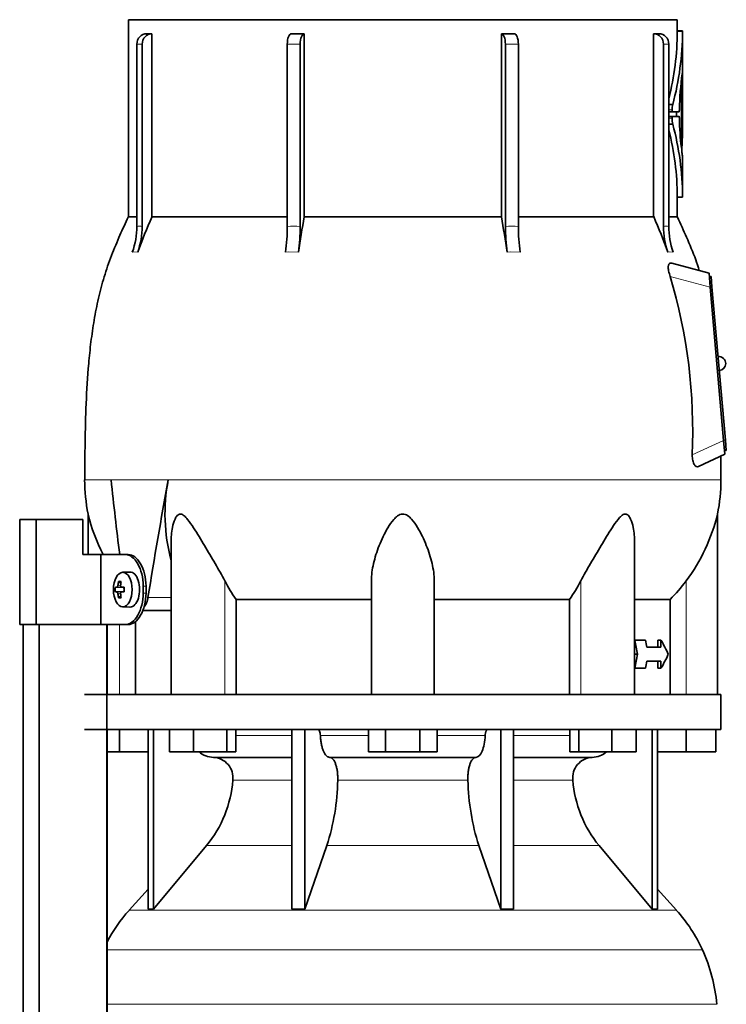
# Model space of a CAD drawing. Header units: millimetres. Extents: x 166 to 773, y -4101 to 2521.
# Tile 29 of 30: x 506 to 708, y 1899 to 2180. Entities that reach past the tile are written whole.
import ezdxf

# ---------------------------------------------------------------- set-up
doc = ezdxf.new("R2010")
doc.units = ezdxf.units.MM
for name, color, linetype in [('LOW_134-20', 7, 'Continuous'), ('M5X8_UNI7687', 7, 'Continuous'), ('VSI134_DIFFUSORE', 7, 'Continuous'), ('VSI134_TERMINALE', 7, 'Continuous'), ('VSI134_TESTATA', 7, 'Continuous')]:
    doc.layers.add(name, color=color, linetype=linetype)

# ---------------------------------------------------------------- blocks, each defined once
blk = doc.blocks.new('SE3')
at = {"layer": 'LOW_134-20', "color": 7, "linetype": 'Continuous', "lineweight": 35}
for p, q in [((507.09, -909.32), (507.09, 2007.18)), ((511.64, -909.32), (511.64, 2007.18)), ((531.03, 2007.18), (531.03, -909.32)), ((531.1, 2007.18), (531.1, 1987.18)), ((531.1, 1977.18), (531.1, 1842.18))]:
    blk.add_line(p, q, dxfattribs=at)
at = {"layer": 'M5X8_UNI7687', "color": 7, "linetype": 'Continuous', "lineweight": 35}
for p, q in [((537.61, 2022.18), (535.52, 2022.11)), ((534.35, 2019.52), (535.02, 2018.98)), ((533.46, 2017.88), (535.68, 2017.72)), ((533.46, 2016.49), (535.68, 2016.65)), ((535.2, 2017.89), (536, 2017.81)), ((536, 2016.56), (535.2, 2016.47)), ((534.35, 2014.85), (535.02, 2015.39)), ((535.52, 2012.25), (537.61, 2012.18))]:
    blk.add_line(p, q, dxfattribs=at)
at = {"layer": 'M5X8_UNI7687', "color": 4, "linetype": 'Continuous', "lineweight": 9}
for p, q in [((535.68, 2017.72), (533.9, 2017.89)), ((533.9, 2016.47), (535.68, 2016.65)), ((534.17, 2018.39), (534.96, 2018.31)), ((535.22, 2017.89), (536, 2017.81)), ((536, 2016.56), (535.22, 2016.47)), ((534.96, 2016.05), (534.17, 2015.98))]:
    blk.add_line(p, q, dxfattribs=at)
at = {"layer": 'M5X8_UNI7687', "color": 7, "linetype": 'Continuous', "lineweight": 35}
blk.add_arc((542.7, 2017.18), 9.27, 175.7167, 184.2833, dxfattribs=at)
for centre, major_axis, ratio, start_param, end_param in [((537.66, 2017.18), (0, -5), 0.544639, 0, 3.159643), ((542.94, 2017.18), (0, 10), 0.882948, 1.335108, 1.449667), ((541.01, 2014.12), (-7.92, 4.79), 0.318449, -0.559729, -0.410036), ((542.77, 2017.18), (0, 10), 0.788011, 1.335108, 1.449667), ((542.85, 2017.03), (-9.97, 0.73), 0.047468, -0.453089, -0.33853), ((542.85, 2017.03), (-9.97, 0.73), 0.047468, -0.809907, -0.695348), ((535.68, 2018.22), (0.975, -0.099), 0.510424, 4.771824, 5.100533), ((535.68, 2016.15), (0.975, 0.099), 0.510424, 1.182652, 1.511361), ((539.34, 2017.18), (0, 9.26), 0.361923, 1.49595, 1.645642), ((542.85, 2017.34), (-9.97, -0.73), 0.047468, 0.33853, 0.453089), ((542.94, 2017.18), (0, -10), 0.882948, 4.833518, 4.948078), ((541.01, 2020.25), (-7.92, -4.79), 0.318449, 0.410036, 0.559729), ((542.77, 2017.18), (0, -10), 0.788011, 4.833518, 4.948078), ((542.85, 2017.34), (-9.97, -0.73), 0.047468, 0.695348, 0.809907)]:
    blk.add_ellipse(centre, major_axis=major_axis, ratio=ratio, start_param=start_param, end_param=end_param, dxfattribs=at)
blk.add_ellipse((535.57, 2017.18), major_axis=(0, 4.93), ratio=0.544639, dxfattribs=at)
for points in [[(533.9, 2017.89), (533.91, 2017.89), (533.92, 2017.9), (533.95, 2017.9), (533.97, 2017.92), (533.99, 2017.93), (534.01, 2017.95), (534.03, 2017.98), (534.05, 2018.01), (534.07, 2018.04), (534.09, 2018.08), (534.11, 2018.12), (534.12, 2018.16), (534.14, 2018.2), (534.15, 2018.25), (534.16, 2018.29), (534.17, 2018.34), (534.17, 2018.37), (534.17, 2018.39)], [(534.95, 2018.39), (534.94, 2018.37), (534.94, 2018.34), (534.94, 2018.29), (534.95, 2018.25), (534.95, 2018.2), (534.96, 2018.16), (534.97, 2018.12), (534.99, 2018.08), (535.01, 2018.04), (535.03, 2018.01), (535.05, 2017.98), (535.07, 2017.95), (535.1, 2017.93), (535.13, 2017.92), (535.15, 2017.9), (535.18, 2017.9), (535.21, 2017.89), (535.22, 2017.89)], [(534.17, 2015.98), (534.17, 2015.99), (534.17, 2016.03), (534.16, 2016.07), (534.15, 2016.12), (534.14, 2016.16), (534.12, 2016.21), (534.11, 2016.25), (534.09, 2016.29), (534.07, 2016.33), (534.05, 2016.36), (534.03, 2016.39), (534.01, 2016.41), (533.99, 2016.43), (533.97, 2016.45), (533.95, 2016.46), (533.92, 2016.47), (533.91, 2016.47), (533.9, 2016.47)], [(535.22, 2016.47), (535.21, 2016.47), (535.18, 2016.47), (535.15, 2016.46), (535.13, 2016.45), (535.1, 2016.43), (535.07, 2016.41), (535.05, 2016.39), (535.03, 2016.36), (535.01, 2016.33), (534.99, 2016.29), (534.97, 2016.25), (534.96, 2016.21), (534.95, 2016.16), (534.95, 2016.12), (534.94, 2016.07), (534.94, 2016.03), (534.94, 2015.99), (534.95, 2015.98)]]:
    blk.add_open_spline(points, degree=3, dxfattribs=at)
at = {"layer": 'VSI134_DIFFUSORE', "color": 7, "linetype": 'Continuous', "lineweight": 35}
for p, q in [((706.66, 1987.18), (524.66, 1987.18)), ((706.66, 1977.18), (706.66, 1987.18)), ((524.66, 1977.18), (706.66, 1977.18)), ((534.66, 1970.78), (534.66, 1977.18)), ((542.83, 1977.18), (542.83, 1925.73)), ((544.36, 1977.18), (544.36, 1925.73)), ((548.9, 1970.78), (548.9, 1977.18)), ((555.84, 1970.78), (555.84, 1977.18)), ((565.32, 1970.78), (565.32, 1977.18)), ((567.87, 1970.78), (567.87, 1977.18)), ((583.96, 1977.18), (583.96, 1925.73)), ((587.66, 1977.18), (587.66, 1925.73)), ((605.85, 1970.78), (605.85, 1977.18)), ((610.75, 1970.78), (610.75, 1977.18)), ((620.57, 1970.78), (620.57, 1977.18)), ((625.48, 1970.78), (625.48, 1977.18)), ((643.66, 1977.18), (643.66, 1925.73)), ((647.36, 1977.18), (647.36, 1925.73)), ((663.46, 1970.78), (663.46, 1977.18)), ((666, 1970.78), (666, 1977.18)), ((675.48, 1970.78), (675.48, 1977.18)), ((682.42, 1970.78), (682.42, 1977.18)), ((686.96, 1977.18), (686.96, 1925.73)), ((688.49, 1977.18), (688.49, 1925.73)), ((696.66, 1970.78), (696.66, 1977.18)), ((705.16, 1970.78), (705.16, 1977.18)), ((534.66, 1970.78), (531.1, 1970.78)), ((542.83, 1970.78), (534.66, 1970.78)), ((555.84, 1970.78), (548.9, 1970.78)), ((565.32, 1970.78), (555.84, 1970.78)), ((561.49, 1969.18), (583.96, 1969.18)), ((567.87, 1970.78), (565.32, 1970.78)), ((594.75, 1969.18), (636.57, 1969.18)), ((610.75, 1970.78), (605.85, 1970.78)), ((620.57, 1970.78), (610.75, 1970.78)), ((625.48, 1970.78), (620.57, 1970.78)), ((647.36, 1969.18), (669.83, 1969.18)), ((666, 1970.78), (663.46, 1970.78)), ((675.48, 1970.78), (666, 1970.78)), ((682.42, 1970.78), (675.48, 1970.78)), ((696.66, 1970.78), (688.49, 1970.78)), ((705.16, 1970.78), (696.66, 1970.78)), ((544.36, 1925.73), (559.52, 1943.94)), ((587.66, 1925.73), (593.94, 1943.94)), ((637.38, 1943.94), (643.66, 1925.73)), ((671.8, 1943.94), (686.96, 1925.73)), ((542.83, 1931.5), (537.36, 1925.43)), ((693.96, 1925.43), (688.49, 1931.5)), ((542.83, 1925.73), (544.36, 1925.73)), ((583.96, 1925.73), (587.66, 1925.73)), ((643.66, 1925.73), (647.36, 1925.73)), ((686.96, 1925.73), (688.49, 1925.73))]:
    blk.add_line(p, q, dxfattribs=at)
at = {"layer": 'VSI134_DIFFUSORE', "color": 4, "linetype": 'Continuous', "lineweight": 9}
for p, q in [((567.87, 1975.41), (583.96, 1975.41)), ((592.09, 1975.41), (605.85, 1975.41)), ((625.48, 1975.41), (639.23, 1975.41)), ((647.36, 1975.41), (663.46, 1975.41)), ((583.96, 1962.64), (567.03, 1962.64)), ((634.27, 1962.64), (597.05, 1962.64)), ((664.29, 1962.64), (647.36, 1962.64)), ((559.52, 1943.94), (583.96, 1943.94)), ((593.94, 1943.94), (637.38, 1943.94)), ((647.36, 1943.94), (671.8, 1943.94)), ((537.36, 1925.43), (693.96, 1925.43)), ((701.33, 1914.17), (531.1, 1914.17)), ((531.1, 1898.54), (705.49, 1898.54))]:
    blk.add_line(p, q, dxfattribs=at)
at = {"layer": 'VSI134_DIFFUSORE', "color": 7, "linetype": 'Continuous', "lineweight": 35}
for centre, radius, start, end in [((561.72, 1975.86), 6.68, 229.5852, 268.0094), ((561.2, 1963.32), 5.87, 353.3223, 87.2173), ((670.1, 1963.34), 5.85, 92.5772, 186.8833), ((669.6, 1975.86), 6.68, 271.9979, 310.3729), ((533.73, 1965.16), 33.4, 320.5472, 355.6594), ((532.09, 1963.84), 64.97, 342.1602, 358.9354), ((700.74, 1964.09), 66.48, 181.2569, 197.6475), ((697.7, 1965.21), 33.51, 184.3996, 219.3938), ((570.06, 1895.98), 44, 138, 152.3158), ((661.26, 1895.98), 44, 24.4088, 42), ((656.71, 1893.92), 49, 5.4174, 24.4088)]:
    blk.add_arc(centre, radius, start, end, dxfattribs=at)
for points, knots in [([(591.33, 1977.18), (591.37, 1977.18), (591.42, 1977.17), (591.51, 1977.13), (591.56, 1977.1), (591.69, 1976.97), (591.77, 1976.84), (591.91, 1976.51), (591.96, 1976.32), (592.05, 1975.89), (592.08, 1975.65), (592.09, 1975.41)], [0, 0, 0, 0, 0.125, 0.125, 0.25, 0.25, 0.5, 0.5, 0.75, 0.75, 1, 1, 1, 1]), ([(639.23, 1975.41), (639.24, 1975.65), (639.27, 1975.88), (639.33, 1976.21), (639.36, 1976.31), (639.42, 1976.5), (639.45, 1976.59), (639.52, 1976.76), (639.56, 1976.83), (639.63, 1976.95), (639.68, 1977.01), (639.76, 1977.1), (639.81, 1977.13), (639.9, 1977.17), (639.95, 1977.18), (639.99, 1977.18)], [0, 0, 0, 0, 0.25, 0.25, 0.375, 0.375, 0.5, 0.5, 0.625, 0.625, 0.75, 0.75, 0.875, 0.875, 1, 1, 1, 1]), ([(594.75, 1969.18), (594.59, 1969.18), (594.43, 1969.22), (594.19, 1969.34), (594.11, 1969.39), (593.95, 1969.5), (593.87, 1969.57), (593.64, 1969.79), (593.5, 1969.98), (593.22, 1970.43), (593.09, 1970.68), (592.85, 1971.24), (592.73, 1971.56), (592.53, 1972.23), (592.45, 1972.59), (592.3, 1973.34), (592.23, 1973.74), (592.14, 1974.56), (592.11, 1974.98), (592.09, 1975.41)], [0, 0, 0, 0, 0.125, 0.125, 0.1875, 0.1875, 0.25, 0.25, 0.375, 0.375, 0.5, 0.5, 0.625, 0.625, 0.75, 0.75, 0.875, 0.875, 1, 1, 1, 1]), ([(639.23, 1975.41), (639.16, 1973.7), (638.84, 1972.1), (637.87, 1969.83), (637.22, 1969.18), (636.57, 1969.18)], [0, 0, 0, 0, 0.5, 0.5, 1, 1, 1, 1]), ([(594.75, 1969.18), (594.83, 1969.18), (594.91, 1969.17), (595.07, 1969.13), (595.15, 1969.1), (595.38, 1968.97), (595.53, 1968.84), (595.83, 1968.5), (595.96, 1968.3), (596.16, 1967.94), (596.22, 1967.81), (596.34, 1967.53), (596.4, 1967.38), (596.56, 1966.92), (596.65, 1966.59), (596.78, 1966.05), (596.81, 1965.87), (596.88, 1965.49), (596.91, 1965.3), (596.99, 1964.71), (597.02, 1964.3), (597.06, 1963.47), (597.06, 1963.05), (597.05, 1962.64)], [0, 0, 0, 0, 0.0625, 0.0625, 0.125, 0.125, 0.25, 0.25, 0.375, 0.375, 0.4375, 0.4375, 0.5, 0.5, 0.625, 0.625, 0.6875, 0.6875, 0.75, 0.75, 0.875, 0.875, 1, 1, 1, 1]), ([(634.27, 1962.64), (634.26, 1963.05), (634.26, 1963.47), (634.29, 1964.09), (634.3, 1964.29), (634.34, 1964.7), (634.36, 1964.9), (634.44, 1965.49), (634.5, 1965.87), (634.63, 1966.41), (634.67, 1966.58), (634.77, 1966.92), (634.87, 1967.24), (634.98, 1967.53), (635.1, 1967.8), (635.16, 1967.94), (635.36, 1968.3), (635.5, 1968.51), (635.79, 1968.84), (635.94, 1968.97), (636.25, 1969.14), (636.41, 1969.18), (636.57, 1969.18)], [0, 0, 0, 0, 0.125, 0.125, 0.1875, 0.1875, 0.25, 0.25, 0.375, 0.375, 0.4375, 0.4375, 0.5, 0.5625, 0.5625, 0.625, 0.625, 0.75, 0.75, 0.875, 0.875, 1, 1, 1, 1])]:
    blk.add_open_spline(points, degree=3, knots=knots, dxfattribs=at)
at = {"layer": 'VSI134_TERMINALE', "color": 7, "linetype": 'Continuous', "lineweight": 35}
for p, q in [((510.76, 2037.18), (506.08, 2037.18)), ((506.08, 2007.18), (506.08, 2037.18)), ((524.1, 2037.18), (510.76, 2037.18)), ((510.76, 2007.18), (510.76, 2037.18)), ((524.1, 2037.18), (524.1, 2027.18)), ((529.33, 2027.18), (524.1, 2027.18)), ((529.33, 2027.18), (529.33, 2007.18)), ((536.34, 2027.18), (529.33, 2027.18)), ((536.34, 2027.18), (537.14, 2027.18)), ((541.41, 2016.18), (541.41, 2018.18)), ((542.21, 2016.18), (542.21, 2018.18)), ((510.76, 2007.18), (506.08, 2007.18)), ((529.33, 2007.18), (510.76, 2007.18)), ((536.34, 2007.18), (529.33, 2007.18)), ((537.14, 2007.18), (536.34, 2007.18))]:
    blk.add_line(p, q, dxfattribs=at)
at = {"layer": 'VSI134_TERMINALE', "color": 4, "linetype": 'Continuous', "lineweight": 9}
for p, q in [((541.41, 2018.18), (542.21, 2018.18)), ((542.21, 2016.18), (541.41, 2016.18))]:
    blk.add_line(p, q, dxfattribs=at)
at = {"layer": 'VSI134_TERMINALE', "color": 7, "linetype": 'Continuous', "lineweight": 35}
for points in [[(541.41, 2018.18), (541.41, 2019.37), (541.27, 2020.54), (540.73, 2022.72), (540.33, 2023.72), (538.89, 2026.21), (537.58, 2027.18), (536.34, 2027.18)], [(537.14, 2027.18), (537.76, 2027.18), (538.39, 2026.95), (539.6, 2026.05), (540.17, 2025.38), (541.61, 2022.9), (542.21, 2020.56), (542.21, 2018.18)], [(536.34, 2007.18), (536.96, 2007.18), (537.59, 2007.42), (538.8, 2008.32), (539.37, 2008.98), (540.81, 2011.47), (541.41, 2013.8), (541.41, 2016.18)], [(542.21, 2016.18), (542.21, 2014.99), (542.07, 2013.83), (541.53, 2011.65), (541.13, 2010.65), (539.69, 2008.16), (538.38, 2007.18), (537.14, 2007.18)]]:
    blk.add_open_spline(points, degree=3, knots=[0, 0, 0, 0, 0.25, 0.25, 0.5, 0.5, 1, 1, 1, 1], dxfattribs=at)
at = {"layer": 'VSI134_TESTATA', "color": 7, "linetype": 'Continuous', "lineweight": 35}
for p, q in [((694.16, 2180.18), (537.16, 2180.18)), ((537.16, 2180.18), (537.16, 2123.84)), ((694.16, 2176.97), (694.16, 2180.18)), ((542.39, 2176.18), (543.92, 2176.18)), ((543.92, 2176.18), (543.92, 2123.84)), ((587.48, 2176.18), (587.48, 2123.84)), ((643.84, 2123.84), (643.84, 2176.18)), ((687.4, 2123.84), (687.4, 2176.18)), ((695.68, 2176.97), (694.16, 2176.97)), ((695.66, 2165.11), (695.66, 2176.97)), ((539.6, 2121.07), (539.6, 2173.18)), ((541.13, 2173.18), (541.13, 2121.07)), ((582.62, 2121.07), (582.62, 2173.18)), ((586.32, 2173.18), (586.32, 2121.07)), ((645, 2121.07), (645, 2173.18)), ((648.7, 2173.18), (648.7, 2121.07)), ((690.19, 2121.07), (690.19, 2173.18)), ((691.72, 2173.18), (691.72, 2121.07)), ((695.66, 2164.75), (695.56, 2164.75)), ((695.66, 2164.75), (695.66, 2164.75)), ((695.66, 2148.97), (695.66, 2164.75)), ((695.4, 2144.01), (695.4, 2159.76)), ((695.59, 2157.2), (695.59, 2157.71)), ((695.66, 2157.71), (695.59, 2157.71)), ((695.66, 2149.29), (695.66, 2159.59)), ((691.72, 2155.93), (692.86, 2155.93)), ((695.66, 2154.62), (695.66, 2157.21)), ((692.82, 2153.82), (691.72, 2153.82)), ((692.81, 2152.54), (691.72, 2152.54)), ((692.81, 2152.54), (694.68, 2152.54)), ((694.68, 2153.82), (692.82, 2153.82)), ((693.9, 2153.82), (693.9, 2152.54)), ((694.75, 2154.52), (694.75, 2154.3)), ((694.75, 2152.07), (694.75, 2151.85)), ((695.59, 2145.3), (695.59, 2152.08)), ((691.72, 2150.27), (692.86, 2150.27)), ((695.66, 2129.39), (695.66, 2141.21)), ((694.16, 2123.84), (694.16, 2129.4)), ((694.16, 2129.39), (695.68, 2129.39)), ((539.6, 2123.84), (537.16, 2123.84)), ((543.92, 2123.84), (582.62, 2123.84)), ((587.48, 2123.84), (643.84, 2123.84)), ((648.7, 2123.84), (687.4, 2123.84)), ((691.72, 2123.84), (694.16, 2123.84)), ((703.24, 2107.68), (692.61, 2110.53)), ((703.59, 2103.69), (703.24, 2107.68)), ((703.82, 2106.74), (703.32, 2106.69)), ((703.82, 2106.74), (704.08, 2103.75)), ((707.42, 2059.86), (703.59, 2103.69)), ((704.08, 2103.75), (707.92, 2059.91)), ((707.77, 2055.88), (707.42, 2059.86)), ((707.92, 2059.91), (708.18, 2056.93)), ((708.18, 2056.93), (707.68, 2056.88)), ((700.22, 2052.35), (707.77, 2055.88)), ((706.65, 2048.6), (706.59, 2055.32)), ((525.66, 2038.77), (525.66, 2027.18)), ((705.66, 1987.18), (705.66, 2038.77)), ((549.38, 2030.69), (549.38, 1987.18)), ((681.94, 1987.18), (681.94, 2030.69)), ((606.66, 1987.18), (606.66, 2019.65)), ((624.66, 1987.18), (624.66, 2019.65)), ((567.95, 2014.37), (606.66, 2014.37)), ((567.95, 1987.18), (567.95, 2014.37)), ((624.66, 2014.37), (663.37, 2014.37)), ((663.37, 2014.37), (663.37, 1987.18)), ((681.94, 2014.37), (692.13, 2014.37)), ((692.13, 2014.37), (692.13, 1987.18)), ((541.28, 2011.18), (549.38, 2011.18)), ((539.19, 1987.18), (539.19, 2008.04)), ((681.94, 2002.68), (682.01, 2002.68)), ((685.1, 2002.68), (682.01, 2002.68)), ((688.56, 2000.68), (688.56, 2002.68)), ((688.56, 2002.68), (689.49, 2002.68)), ((689.49, 2002.68), (689.49, 2000.68)), ((689.49, 2000.68), (685.43, 2000.68)), ((681.94, 1998.68), (682.77, 1998.68)), ((681.94, 1994.68), (682.01, 1994.68)), ((685.1, 1994.68), (682.01, 1994.68)), ((689.49, 1996.68), (685.43, 1996.68)), ((688.56, 1994.68), (688.56, 1996.68)), ((688.56, 1994.68), (689.49, 1994.68)), ((689.49, 1996.68), (689.49, 1994.68))]:
    blk.add_line(p, q, dxfattribs=at)
at = {"layer": 'VSI134_TESTATA', "color": 4, "linetype": 'Continuous', "lineweight": 9}
for p, q in [((695.66, 2176.82), (694.16, 2176.82)), ((541.13, 2173.18), (539.6, 2173.18)), ((586.32, 2173.18), (582.62, 2173.18)), ((648.7, 2173.18), (645, 2173.18)), ((691.72, 2173.18), (690.19, 2173.18)), ((695.4, 2159.76), (695.04, 2159.76)), ((695.42, 2160.15), (695.07, 2160.15)), ((695.65, 2157.6), (695.59, 2157.6)), ((695.65, 2159.59), (695.66, 2159.59)), ((692.69, 2154.38), (691.72, 2154.38)), ((692.67, 2152.03), (691.72, 2152.03)), ((695.66, 2149.29), (695.59, 2149.29)), ((695.66, 2148.93), (695.59, 2148.93)), ((695.29, 2144.01), (695.4, 2144.01)), ((695.66, 2129.54), (694.16, 2129.54)), ((538.68, 2113.74), (538.3, 2113.69)), ((538.68, 2113.74), (539.83, 2113.69)), ((583, 2113.74), (582.09, 2113.69)), ((583, 2113.74), (585.78, 2113.69)), ((646.45, 2113.74), (645.54, 2113.69)), ((646.45, 2113.74), (649.24, 2113.69)), ((691.87, 2113.74), (691.49, 2113.69)), ((691.87, 2113.74), (693.02, 2113.69)), ((703.59, 2103.69), (692.14, 2106.76)), ((704.08, 2103.75), (703.58, 2103.7)), ((698.43, 2055.67), (707.42, 2059.86)), ((707.92, 2059.91), (707.42, 2059.87)), ((532.56, 2048.61), (524.66, 2048.61)), ((532.2, 2048.6), (532.56, 2048.61)), ((532.56, 2048.61), (549.75, 2048.61)), ((549.75, 2048.6), (548.57, 2048.6)), ((549.75, 2048.6), (706.66, 2048.6)), ((564.75, 1987.18), (564.75, 2019.65)), ((666.57, 1987.18), (666.57, 2019.65)), ((696.66, 1987.18), (696.66, 2019.65)), ((542.77, 2014.89), (549.38, 2014.89)), ((534.66, 1987.18), (534.66, 2007.18))]:
    blk.add_line(p, q, dxfattribs=at)
at = {"layer": 'VSI134_TESTATA', "color": 7, "linetype": 'Continuous', "lineweight": 35}
for centre, radius, start, end in [((688.16, 823.75), 1352.43, 89.96758, 90.03242), ((613.57, 2177.2), 80.59, 345.9095, 359.7321), ((613.51, 2177.2), 82.15, 344.9898, 359.7358), ((701.44, 2176.86), 7.28, 179.1046, 180.2708), ((703.08, 2176.86), 7.42, 179.1214, 180.2657), ((782.49, 2152.56), 87.76, 172.0392, 178.7216), ((698.28, 2164.64), 2.62, 177.5536, 180.0422), ((699.88, 2159.79), 4.47, 175.3857, 180.3363), ((704.53, 2157.73), 8.94, 177.7058, 180.1487), ((699.95, 2154.36), 7.26, 167.5582, 179.8399), ((664.69, 2154.57), 30.96, 359.3581, 0.0868), ((698.81, 2151.8), 6.14, 177.8102, 194.3701), ((773.96, 2153.3), 79.22, 181.0495, 187.0172), ((704.26, 2152.1), 8.67, 177.5714, 180.174), ((615.2, 2129.24), 80.46, 0.2159, 15.1552), ((371.95, 2149.04), 323.71, 359.9799, 0.044), ((615.23, 2129.24), 78.93, 0.2176, 14.2445), ((700.66, 2143.02), 5.22, 175.4684, 184.8086), ((688.41, 2145.25), 7.18, 357.0176, 0.3416), ((722.99, 2145.93), 27.74, 186.9326, 189.8061), ((703.26, 2129.51), 7.6, 179.748, 180.8649), ((750.02, 2034.77), 224.52, 156.6256, 159.4185), ((1030.86, 2044.5), 450.42, 169.8554, 171.1641), ((200.46, 2044.5), 450.42, 8.8359, 10.1446), ((481.31, 2034.77), 224.52, 20.5815, 23.3744), ((518.08, 2121.06), 21.52, 339.9832, 0.0362), ((519.61, 2121.06), 21.52, 339.9832, 0.0362), ((532.92, 2120.99), 49.7, 351.5576, 0.096), ((536.62, 2120.99), 49.7, 351.5576, 0.096), ((694.71, 2120.99), 49.7, 179.904, 188.4424), ((698.4, 2120.99), 49.7, 179.904, 188.4424), ((711.71, 2121.06), 21.52, 179.9638, 200.0168), ((713.24, 2121.06), 21.52, 179.9638, 200.0168), ((543.94, 2062.58), 154.64, 357.4417, 16.5999), ((706, 2081.83), 2, 0, 95), ((706, 2081.83), 2, 275, 0), ((573.52, 2048.6), 48.86, 179.997, 191.6142), ((598.97, 2038.87), 51.33, 169.0652, 194.946), ((657.8, 2048.6), 48.86, 348.3855, 359.9992), ((575.92, 2050.75), 51.67, 193.411, 207.1452), ((655.4, 2050.75), 51.67, 322.9908, 346.589), ((607.55, 2041.97), 48.27, 207.5442, 214.882), ((623.79, 2041.96), 48.25, 325.1162, 332.4576)]:
    blk.add_arc(centre, radius, start, end, dxfattribs=at)
at = {"layer": 'VSI134_TESTATA', "color": 4, "linetype": 'Continuous', "lineweight": 9}
for centre, radius, start, end in [((540.36, 2115.21), 5.91, 82.5651, 97.4349), ((584.47, 2086.79), 34.33, 86.9151, 93.0849), ((646.85, 2086.79), 34.33, 86.9151, 93.0849), ((690.96, 2115.21), 5.91, 82.5651, 97.4349)]:
    blk.add_arc(centre, radius, start, end, dxfattribs=at)
at = {"layer": 'VSI134_TESTATA', "color": 7, "linetype": 'Continuous', "lineweight": 35}
for centre, major_axis, ratio, start_param, end_param in [((542.37, 2173.18), (0, -3), 0.92388, 3.133099, 4.712389), ((543.9, 2173.18), (0, -3), 0.92388, 3.133099, 4.712389), ((583.77, 2173.18), (0, -3), 0.382683, 3.133099, 4.712389), ((587.47, 2173.18), (0, -3), 0.382683, 3.133099, 4.712389), ((643.85, 2173.18), (0, -3), 0.382683, 1.570796, 3.150087), ((647.55, 2173.18), (0, -3), 0.382683, 1.570796, 3.150087), ((687.42, 2173.18), (0, -3), 0.92388, 1.570796, 3.150087), ((688.95, 2173.18), (0, -3), 0.92388, 1.570796, 3.150087), ((615.66, 2165.26), (80, 0), 0.822826, 6.205393, 6.273677), ((557.97, 2160.77), (137.7, 0), 0.647529, 6.253187, 6.27423), ((565.56, 2158.79), (130.1, 0), 0.620738, 6.258543, 6.268388), ((566.73, 2154.92), (128.93, 0), 0.616282, 6.252338, 6.274414), ((615.66, 2148.96), (80, 0), 0.950793, 6.241621, 6.282699), ((580.53, 2147.23), (115.13, 0), 0.553416, -0.059599, -0.03695), ((615.66, 1992.52), (-52.11, 339.42), 0.219797, 1.371178, 1.434831), ((615.66, 1992.52), (52.11, 339.42), 0.219797, 1.438638, 1.538622), ((90.18, 1968.99), (445.66, -468.57), 0.868163, 0.929446, 0.936037), ((76.38, 1985.59), (455.99, -479.52), 0.868157, 0.904938, 0.908156), ((615.66, 2005.35), (77.41, -20.53), 0.467437, 0.355072, 0.451875), ((90.19, 2028.37), (445.65, 468.57), 0.868163, -0.936043, -0.929452), ((615.66, 1992.02), (77.41, 20.53), 0.467437, -0.451875, -0.355072), ((76.3, 2011.77), (456.13, 479.47), 0.86817, -0.907936, -0.904719)]:
    blk.add_ellipse(centre, major_axis=major_axis, ratio=ratio, start_param=start_param, end_param=end_param, dxfattribs=at)
for points in [[(583.78, 2176.18), (585, 2176.18), (586.23, 2176.18), (587.48, 2176.18)], [(643.84, 2176.18), (645.09, 2176.18), (646.32, 2176.18), (647.54, 2176.18)], [(694.16, 2129.39), (694.16, 2129.39), (694.16, 2129.45), (694.16, 2129.54)], [(696.66, 2019.65), (695.27, 2017.77), (693.76, 2016.01), (692.13, 2014.37)]]:
    blk.add_open_spline(points, degree=3, dxfattribs=at)
for points, knots in [([(695.66, 2165.16), (695.66, 2165.16), (695.66, 2165.14), (695.65, 2165.09), (695.63, 2165), (695.61, 2164.88), (695.59, 2164.77), (695.58, 2164.71)], [0.6502249, 0.6502249, 0.6502249, 0.6502249, 0.7175421, 0.7882055, 0.8589882, 0.9296666, 1, 1, 1, 1]), ([(695.6, 2164.81), (695.6, 2164.82), (695.61, 2164.84), (695.61, 2164.87), (695.62, 2164.91), (695.62, 2164.95), (695.63, 2164.97), (695.63, 2164.99)], [0.35528944, 0.35528944, 0.35528944, 0.35528944, 0.36068975, 0.38115758, 0.40116308, 0.42070184, 0.43976949, 0.43976949, 0.43976949, 0.43976949]), ([(695.65, 2159.97), (695.66, 2160.03), (695.66, 2160.07), (695.66, 2160.1), (695.66, 2160.08), (695.66, 2160), (695.66, 2159.94), (695.66, 2159.78), (695.66, 2159.68), (695.66, 2159.59)], [0, 0, 0, 0, 0.25, 0.25, 0.5, 0.5, 0.75, 0.75, 1, 1, 1, 1]), ([(695.66, 2157.21), (695.66, 2157.3), (695.66, 2157.39), (695.66, 2157.55), (695.66, 2157.62), (695.65, 2157.7), (695.65, 2157.71), (695.65, 2157.69), (695.65, 2157.66), (695.65, 2157.6)], [0, 0, 0, 0, 0.25, 0.25, 0.5, 0.5, 0.75, 0.75, 1, 1, 1, 1]), ([(695.62, 2156.8), (695.62, 2156.74), (695.62, 2156.71), (695.61, 2156.69), (695.61, 2156.7), (695.6, 2156.79), (695.6, 2156.85), (695.59, 2157.01), (695.59, 2157.1), (695.59, 2157.2)], [0, 0, 0, 0, 0.25, 0.25, 0.5, 0.5, 0.75, 0.75, 1, 1, 1, 1]), ([(692.81, 2152.54), (692.78, 2152.54), (692.74, 2152.49), (692.69, 2152.3), (692.67, 2152.17), (692.67, 2152.03)], [0, 0, 0, 0, 0.5, 0.5, 1, 1, 1, 1]), ([(692.69, 2154.38), (692.68, 2154.24), (692.7, 2154.09), (692.75, 2153.88), (692.79, 2153.82), (692.82, 2153.82)], [0, 0, 0, 0, 0.5, 0.5, 1, 1, 1, 1]), ([(694.68, 2153.82), (694.7, 2153.82), (694.71, 2153.87), (694.74, 2154.05), (694.75, 2154.17), (694.75, 2154.3)], [0, 0, 0, 0, 0.5, 0.5, 1, 1, 1, 1]), ([(694.75, 2152.07), (694.75, 2152.2), (694.74, 2152.32), (694.71, 2152.49), (694.7, 2152.54), (694.68, 2152.54)], [0, 0, 0, 0, 0.5, 0.5, 1, 1, 1, 1]), ([(695.4, 2144.01), (695.4, 2143.92), (695.4, 2143.83), (695.39, 2143.67), (695.39, 2143.61), (695.37, 2143.52), (695.37, 2143.51), (695.35, 2143.53), (695.34, 2143.56), (695.33, 2143.62)], [0, 0, 0, 0, 0.25, 0.25, 0.5, 0.5, 0.75, 0.75, 1, 1, 1, 1]), ([(537.17, 2123.87), (536.28, 2121.92), (534.72, 2118.5), (532.27, 2112.69), (530.17, 2106.7), (528.54, 2100.52), (527.33, 2094.28), (526.43, 2088.04), (525.61, 2080.1), (525.03, 2070.52), (524.76, 2059.22), (524.7, 2052.47), (524.67, 2048.61)], [0, 0, 0, 0, 0.075832, 0.157669, 0.240662, 0.323664, 0.406137, 0.487802, 0.568909, 0.716731, 0.863387, 1, 1, 1, 1]), ([(700.44, 2108.42), (700.08, 2109.56), (699.12, 2112.59), (696.83, 2117.97), (695.14, 2121.71), (694.15, 2123.87)], [0, 0, 0, 0, 0.195799, 0.612584, 1, 1, 1, 1]), ([(692.14, 2106.76), (692.05, 2107.01), (691.96, 2107.27), (691.81, 2107.79), (691.74, 2108.06), (691.64, 2108.57), (691.6, 2108.82), (691.57, 2109.28), (691.57, 2109.49), (691.61, 2109.77), (691.62, 2109.86), (691.67, 2110.02), (691.7, 2110.09), (691.76, 2110.22), (691.79, 2110.28), (691.87, 2110.37), (691.91, 2110.41), (692.05, 2110.51), (692.15, 2110.55), (692.37, 2110.57), (692.49, 2110.56), (692.61, 2110.53)], [0, 0, 0, 0, 0.125, 0.125, 0.25, 0.25, 0.375, 0.375, 0.5, 0.5, 0.5625, 0.5625, 0.625, 0.625, 0.6875, 0.6875, 0.75, 0.75, 0.875, 0.875, 1, 1, 1, 1]), ([(700.22, 2052.35), (700.02, 2052.26), (699.82, 2052.25), (699.52, 2052.38), (699.41, 2052.45), (699.22, 2052.64), (699.12, 2052.77), (698.94, 2053.07), (698.86, 2053.24), (698.71, 2053.65), (698.64, 2053.87), (698.54, 2054.35), (698.5, 2054.61), (698.45, 2055.13), (698.44, 2055.4), (698.43, 2055.67)], [0, 0, 0, 0, 0.25, 0.25, 0.375, 0.375, 0.5, 0.5, 0.625, 0.625, 0.75, 0.75, 0.875, 0.875, 1, 1, 1, 1]), ([(549.38, 2030.69), (549.38, 2032.11), (549.5, 2033.54), (549.95, 2035.77), (550.17, 2036.59), (550.67, 2037.69), (550.87, 2038.04), (551.38, 2038.59), (551.7, 2038.78), (552.42, 2038.75), (552.8, 2038.54), (553.49, 2037.97), (553.8, 2037.62), (554.71, 2036.5), (555.26, 2035.68), (556.88, 2033.19), (557.93, 2031.45), (559.98, 2028.02), (560.99, 2026.32), (562.95, 2022.95), (563.91, 2021.26), (564.75, 2019.65)], [0.2713594, 0.2713594, 0.2713594, 0.2713594, 0.375, 0.375, 0.4375, 0.4375, 0.46875, 0.46875, 0.5, 0.5, 0.53125, 0.53125, 0.5625, 0.5625, 0.625, 0.625, 0.75, 0.75, 0.875, 0.875, 1, 1, 1, 1]), ([(624.66, 2019.65), (624.66, 2021.29), (624.42, 2022.95), (623.63, 2026.35), (623.07, 2028.09), (621.7, 2031.53), (620.89, 2033.26), (619.38, 2035.77), (618.82, 2036.6), (617.82, 2037.7), (617.46, 2038.05), (616.6, 2038.6), (616.11, 2038.78), (615.08, 2038.75), (614.6, 2038.54), (613.77, 2037.96), (613.41, 2037.61), (612.43, 2036.5), (611.88, 2035.67), (610.39, 2033.19), (609.59, 2031.47), (608.22, 2028.01), (607.68, 2026.31), (606.9, 2022.95), (606.66, 2021.27), (606.66, 2019.65)], [0, 0, 0, 0, 0.125, 0.125, 0.25, 0.25, 0.375, 0.375, 0.4375, 0.4375, 0.46875, 0.46875, 0.5, 0.5, 0.53125, 0.53125, 0.5625, 0.5625, 0.625, 0.625, 0.75, 0.75, 0.875, 0.875, 1, 1, 1, 1]), ([(681.94, 2030.69), (681.94, 2032.12), (681.82, 2033.54), (681.37, 2035.77), (681.15, 2036.6), (680.65, 2037.7), (680.45, 2038.05), (679.94, 2038.6), (679.62, 2038.78), (678.89, 2038.75), (678.51, 2038.54), (677.83, 2037.96), (677.51, 2037.61), (676.61, 2036.5), (676.05, 2035.67), (674.43, 2033.19), (673.4, 2031.47), (671.33, 2028.01), (670.32, 2026.31), (668.37, 2022.95), (667.42, 2021.27), (666.57, 2019.65)], [0.2712662, 0.2712662, 0.2712662, 0.2712662, 0.375, 0.375, 0.4375, 0.4375, 0.46875, 0.46875, 0.5, 0.5, 0.53125, 0.53125, 0.5625, 0.5625, 0.625, 0.625, 0.75, 0.75, 0.875, 0.875, 1, 1, 1, 1]), ([(542.77, 2014.89), (542.73, 2014.63), (542.67, 2014.37), (542.54, 2013.87), (542.46, 2013.63), (542.28, 2013.18), (542.18, 2012.96), (541.96, 2012.57), (541.84, 2012.38), (541.69, 2012.18), (541.66, 2012.14), (541.62, 2012.1)], [0, 0, 0, 0, 0.125, 0.125, 0.25, 0.25, 0.375, 0.375, 0.5, 0.5, 0.5297398, 0.5297398, 0.5297398, 0.5297398])]:
    blk.add_open_spline(points, degree=3, knots=knots, dxfattribs=at)

msp = doc.modelspace()

# ---------------------------------------------------------------- block references
msp.add_blockref('SE3', (0, 0))

doc.saveas('drawing.dxf')
